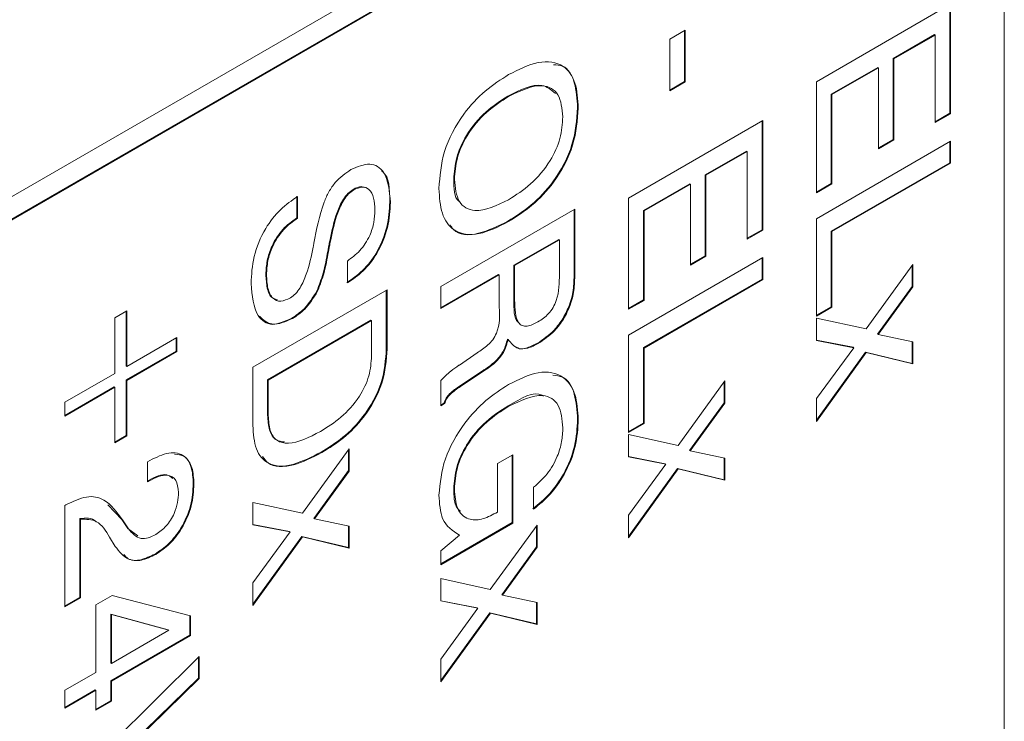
# Model space of a CAD drawing. Header units: millimetres. Extents: x 22 to 278, y 61 to 167.
# Tile 63 of 148: x 210.65 to 215.84, y 97.03 to 100.73. Entities that reach past the tile are written whole.
import ezdxf

# ---------------------------------------------------------------- set-up
doc = ezdxf.new("R2010")
doc.units = ezdxf.units.MM
doc.layers.get('0').update_dxf_attribs({"lineweight": 15})

msp = doc.modelspace()

# ---------------------------------------------------------------- linework, layer by layer
for p, q in [((193.6752, 90.018), (215.843, 102.8152)), ((215.8394, 102.6948), (193.6716, 89.8976)), ((215.843, 102.6927), (193.6752, 89.8955)), ((215.843, 95.8746), (215.843, 102.6927)), ((214.853, 100.4013), (215.5601, 100.8095)), ((215.5566, 100.8074), (215.5566, 100.2345)), ((215.5601, 100.8095), (215.5601, 100.2324)), ((214.0806, 100.6254), (214.1622, 100.6725)), ((214.1587, 100.6704), (214.1587, 100.4023)), ((214.1622, 100.6725), (214.1622, 100.4003)), ((214.0806, 100.3532), (214.0806, 100.6254)), ((215.475, 100.6493), (215.2574, 100.5237)), ((215.4785, 100.6472), (215.261, 100.5216)), ((215.475, 100.6493), (215.4785, 100.6472)), ((215.4785, 100.1853), (215.4785, 100.6472)), ((215.2574, 100.5237), (215.2574, 100.0971)), ((215.2574, 100.5237), (215.261, 100.5216)), ((215.261, 100.5216), (215.261, 100.095)), ((215.1758, 100.4766), (214.9311, 100.3353)), ((215.1794, 100.4745), (214.9346, 100.3332)), ((215.1758, 100.4766), (215.1794, 100.4745)), ((215.1794, 100.0479), (215.1794, 100.4745)), ((214.1587, 100.4023), (214.0806, 100.3573)), ((214.1622, 100.4003), (214.0806, 100.3532)), ((214.1587, 100.4023), (214.1622, 100.4003)), ((214.853, 99.8151), (214.853, 100.4013)), ((213.2277, 100.3255), (213.2312, 100.3234)), ((214.9311, 100.3353), (214.9311, 99.8642)), ((214.9311, 100.3353), (214.9346, 100.3332)), ((214.9346, 100.3332), (214.9346, 99.8622)), ((213.5948, 100.2644), (213.5983, 100.2624)), ((213.8631, 99.7879), (214.5702, 100.1961)), ((214.5666, 100.1941), (214.5666, 99.6211)), ((214.5702, 100.1961), (214.5702, 99.6191)), ((215.5566, 100.2345), (215.4785, 100.1894)), ((215.5601, 100.2324), (215.4785, 100.1853)), ((215.5566, 100.2345), (215.5601, 100.2324)), ((214.853, 99.679), (215.5601, 100.0872)), ((215.2574, 100.0971), (215.1794, 100.052)), ((215.261, 100.095), (215.1794, 100.0479)), ((215.2574, 100.0971), (215.261, 100.095)), ((215.5566, 100.0851), (215.5566, 99.9741)), ((215.5601, 100.0872), (215.5601, 99.972)), ((214.485, 100.0359), (214.2675, 99.9103)), ((214.4886, 100.0339), (214.271, 99.9083)), ((214.485, 100.0359), (214.4886, 100.0339)), ((214.4886, 99.572), (214.4886, 100.0339)), ((215.5566, 99.9741), (214.9311, 99.613)), ((215.5601, 99.972), (214.9346, 99.6109)), ((215.5566, 99.9741), (215.5601, 99.972)), ((212.9421, 99.8876), (212.9456, 99.8856)), ((214.2675, 99.9103), (214.2675, 99.4837)), ((214.2675, 99.9103), (214.271, 99.9083)), ((214.271, 99.9083), (214.271, 99.4817)), ((212.4112, 99.8332), (212.4148, 99.8312)), ((214.1859, 99.8632), (213.9411, 99.7219)), ((214.1894, 99.8612), (213.9446, 99.7199)), ((214.1859, 99.8632), (214.1894, 99.8612)), ((214.1894, 99.4346), (214.1894, 99.8612)), ((214.9311, 99.8642), (214.853, 99.8191)), ((214.9346, 99.8622), (214.853, 99.8151)), ((214.9311, 99.8642), (214.9346, 99.8622)), ((212.1153, 99.7985), (212.1153, 99.6834)), ((212.1189, 99.7965), (212.1189, 99.6813)), ((213.8631, 99.2017), (213.8631, 99.7879)), ((212.6049, 99.7667), (212.6084, 99.7647)), ((212.8731, 99.3211), (213.5802, 99.7293)), ((213.5767, 99.7273), (213.5767, 99.4186)), ((213.5802, 99.7293), (213.5802, 99.4166)), ((213.9411, 99.7219), (213.9411, 99.2508)), ((213.9411, 99.7219), (213.9446, 99.7199)), ((213.9446, 99.7199), (213.9446, 99.2488)), ((212.1153, 99.6834), (212.1189, 99.6813)), ((213.2277, 99.666), (213.2312, 99.6639)), ((214.853, 99.166), (214.853, 99.679)), ((214.5666, 99.6211), (214.4886, 99.576)), ((214.5702, 99.6191), (214.4886, 99.572)), ((214.5666, 99.6211), (214.5702, 99.6191)), ((214.9311, 99.613), (214.9311, 99.2151)), ((214.9311, 99.613), (214.9346, 99.6109)), ((212.2903, 99.5702), (212.2938, 99.5682)), ((213.4951, 99.5703), (213.2594, 99.4342)), ((213.4986, 99.5682), (213.2629, 99.4322)), ((213.4951, 99.5703), (213.4986, 99.5682)), ((213.4986, 99.387), (213.4986, 99.5682)), ((214.9346, 99.6109), (214.9346, 99.2131)), ((212.2808, 99.5207), (212.2843, 99.5187)), ((212.2784, 99.5077), (212.2819, 99.5057)), ((213.8631, 99.0656), (214.5702, 99.4738)), ((214.2675, 99.4837), (214.1894, 99.4387)), ((214.271, 99.4817), (214.1894, 99.4346)), ((214.2675, 99.4837), (214.271, 99.4817)), ((214.5666, 99.4718), (214.5666, 99.3607)), ((214.5702, 99.4738), (214.5702, 99.3587)), ((212.3818, 99.3411), (212.3813, 99.456)), ((213.2594, 99.4342), (213.2594, 99.253)), ((213.2594, 99.4342), (213.2629, 99.4322)), ((213.2629, 99.4322), (213.2629, 99.2509)), ((213.5767, 99.4186), (213.5802, 99.4166)), ((215.1142, 99.0981), (215.3607, 99.4381)), ((215.3571, 99.4333), (215.3571, 99.3227)), ((215.3607, 99.4381), (215.3607, 99.3207)), ((211.9521, 99.3863), (211.9557, 99.3843)), ((213.1778, 99.3859), (212.8731, 99.2101)), ((213.1813, 99.3839), (212.8731, 99.206)), ((213.1778, 99.3859), (213.1813, 99.3839)), ((213.1813, 99.2122), (213.1813, 99.3839)), ((214.5666, 99.3607), (213.9411, 98.9996)), ((214.5702, 99.3587), (213.9446, 98.9975)), ((214.5666, 99.3607), (214.5702, 99.3587)), ((211.8832, 98.8962), (212.5903, 99.3044)), ((212.5867, 99.3024), (212.5867, 98.9953)), ((212.5903, 99.3044), (212.5903, 98.9933)), ((212.8731, 99.206), (212.8731, 99.3211)), ((215.3571, 99.3227), (215.1747, 99.0709)), ((215.3607, 99.3207), (215.1782, 99.0688)), ((215.3571, 99.3227), (215.3607, 99.3207)), ((212.2207, 99.2986), (212.2242, 99.2966)), ((213.2594, 99.253), (213.2629, 99.2509)), ((213.9411, 99.2508), (213.8631, 99.2058)), ((213.9411, 99.2508), (213.9446, 99.2488)), ((213.552, 99.2258), (213.5556, 99.2237)), ((213.9446, 99.2488), (213.8631, 99.2017)), ((214.9311, 99.2151), (214.853, 99.1701)), ((214.9346, 99.2131), (214.853, 99.166)), ((214.9311, 99.2151), (214.9346, 99.2131)), ((211.1561, 99.1569), (211.2196, 99.1936)), ((211.1561, 98.8638), (211.1561, 99.1569)), ((211.216, 99.1915), (211.216, 98.9025)), ((211.2196, 99.1936), (211.2196, 98.9004)), ((212.0888, 99.1551), (212.0924, 99.1531)), ((214.853, 99.1555), (215.1142, 99.0981)), ((214.853, 99.0379), (214.853, 99.1555)), ((212.5051, 99.1442), (211.9612, 98.8302)), ((212.5087, 99.1421), (211.9647, 98.8281)), ((212.5051, 99.1442), (212.5087, 99.1421)), ((212.5087, 98.9555), (212.5087, 99.1421)), ((211.2196, 98.9004), (211.4825, 99.0522)), ((211.4789, 99.0502), (211.4789, 98.981)), ((211.4825, 99.0522), (211.4825, 98.9789)), ((213.2248, 99.0446), (213.2284, 99.0425)), ((213.8631, 98.5526), (213.8631, 99.0656)), ((215.1747, 99.0709), (215.1782, 99.0688)), ((215.1782, 99.0688), (215.3607, 99.0305)), ((212.5867, 98.9953), (212.5903, 98.9933)), ((213.3838, 99.0233), (213.3873, 99.0213)), ((213.9411, 98.9996), (213.9411, 98.6018)), ((213.9411, 98.9996), (213.9446, 98.9975)), ((213.9446, 98.9975), (213.9446, 98.5997)), ((215.0457, 99.0014), (214.853, 99.0393)), ((215.0492, 98.9994), (214.853, 99.0379)), ((214.853, 98.7309), (215.0492, 98.9994)), ((215.0457, 99.0014), (215.0492, 98.9994)), ((215.3571, 99.0313), (215.3571, 98.9168)), ((215.3607, 99.0305), (215.3607, 98.9147)), ((211.4789, 98.981), (211.216, 98.8292)), ((211.4825, 98.9789), (211.2196, 98.8272)), ((211.4789, 98.981), (211.4825, 98.9789)), ((212.9723, 98.9081), (213.066, 98.9719)), ((215.1117, 98.9756), (214.853, 98.6181)), ((215.1152, 98.9735), (214.853, 98.6112)), ((215.3571, 98.9168), (215.1117, 98.9756)), ((215.1117, 98.9756), (215.1152, 98.9735)), ((215.3607, 98.9147), (215.1152, 98.9735)), ((211.216, 98.9025), (211.2196, 98.9004)), ((211.8832, 98.5895), (211.8832, 98.8962)), ((212.9693, 98.9064), (212.9723, 98.9081)), ((215.3571, 98.9168), (215.3607, 98.9147)), ((210.8932, 98.712), (211.1561, 98.8638)), ((213.0918, 98.8757), (212.9731, 98.797)), ((213.0954, 98.8737), (212.9767, 98.795)), ((213.0918, 98.8757), (213.0954, 98.8737)), ((211.1526, 98.7926), (210.8932, 98.6428)), ((211.1561, 98.7905), (210.8932, 98.6388)), ((211.1526, 98.7926), (211.1561, 98.7905)), ((211.1561, 98.4974), (211.1561, 98.7905)), ((211.216, 98.8292), (211.216, 98.5361)), ((211.216, 98.8292), (211.2196, 98.8272)), ((211.2196, 98.8272), (211.2196, 98.5341)), ((211.9612, 98.8302), (211.9612, 98.6436)), ((211.9612, 98.8302), (211.9647, 98.8281)), ((211.9647, 98.8281), (211.9647, 98.6415)), ((212.8731, 98.693), (212.8731, 98.8258)), ((212.9731, 98.797), (212.9767, 98.795)), ((214.1243, 98.4847), (214.3707, 98.8248)), ((214.3672, 98.8199), (214.3672, 98.7094)), ((214.3707, 98.8248), (214.3707, 98.7073)), ((214.853, 98.6112), (214.853, 98.7309)), ((210.8932, 98.6388), (210.8932, 98.712)), ((212.8895, 98.7066), (212.8731, 98.6971)), ((212.8931, 98.7045), (212.8731, 98.693)), ((212.8895, 98.7066), (212.8931, 98.7045)), ((213.2281, 98.6927), (213.2316, 98.6906)), ((214.3672, 98.7094), (214.1847, 98.4575)), ((214.3707, 98.7073), (214.1883, 98.4555)), ((214.3672, 98.7094), (214.3707, 98.7073)), ((211.9612, 98.6436), (211.9647, 98.6415)), ((213.5948, 98.6222), (213.5983, 98.6202)), ((213.9411, 98.6018), (213.8631, 98.5567)), ((213.9446, 98.5997), (213.8631, 98.5526)), ((213.9411, 98.6018), (213.9446, 98.5997)), ((211.216, 98.5361), (211.1561, 98.5015)), ((211.2196, 98.5341), (211.1561, 98.4974)), ((211.216, 98.5361), (211.2196, 98.5341)), ((213.8631, 98.5422), (214.1243, 98.4847)), ((213.8631, 98.4246), (213.8631, 98.5422)), ((212.1444, 98.1269), (212.3908, 98.4669)), ((212.2435, 98.4488), (212.2471, 98.4468)), ((212.3873, 98.4621), (212.3873, 98.3515)), ((212.3908, 98.4669), (212.3908, 98.3495)), ((213.1723, 98.3883), (213.2539, 98.4354)), ((213.2503, 98.4333), (213.2503, 98.0774)), ((213.2539, 98.4354), (213.2539, 98.0753)), ((214.0557, 98.3881), (213.8631, 98.4259)), ((214.0592, 98.386), (213.8631, 98.4246)), ((214.1847, 98.4575), (214.1883, 98.4555)), ((214.1883, 98.4555), (214.3707, 98.4172)), ((211.3283, 98.398), (211.3401, 98.4047)), ((211.3283, 98.2933), (211.3283, 98.398)), ((213.1723, 98.1329), (213.1723, 98.3883)), ((213.8631, 98.1176), (214.0592, 98.386)), ((214.0557, 98.3881), (214.0592, 98.386)), ((214.3672, 98.4179), (214.3672, 98.3034)), ((214.3707, 98.4172), (214.3707, 98.3014)), ((212.3873, 98.3515), (212.2048, 98.0997)), ((212.3908, 98.3495), (212.2084, 98.0976)), ((212.3873, 98.3515), (212.3908, 98.3495)), ((214.1217, 98.3622), (213.8631, 98.0047)), ((214.1252, 98.3602), (213.8631, 97.9978)), ((214.3672, 98.3034), (214.1217, 98.3622)), ((214.1217, 98.3622), (214.1252, 98.3602)), ((214.3707, 98.3014), (214.1252, 98.3602)), ((211.3327, 98.2999), (211.3283, 98.2973)), ((211.3363, 98.2978), (211.3283, 98.2933)), ((211.3327, 98.2999), (211.3363, 98.2978)), ((211.5696, 98.2832), (211.5731, 98.2811)), ((213.3626, 98.1486), (213.3626, 98.2638)), ((214.3672, 98.3034), (214.3707, 98.3014)), ((212.9421, 98.2559), (212.9456, 98.2538)), ((210.8932, 98.1677), (210.8987, 98.1709)), ((210.8932, 97.6338), (210.8932, 98.1677)), ((211.1198, 98.1712), (211.1928, 98.0935)), ((211.8832, 98.1843), (212.1444, 98.1269)), ((211.8832, 98.0667), (211.8832, 98.1843)), ((213.1635, 98.1279), (213.1723, 98.1329)), ((213.8631, 97.9978), (213.8631, 98.1176)), ((210.9713, 98.0984), (210.9713, 97.6829)), ((210.9713, 98.0984), (210.9748, 98.0964)), ((210.9748, 98.0964), (210.9748, 97.6809)), ((211.1928, 98.0935), (211.2244, 98.0464)), ((211.1928, 98.0935), (211.1963, 98.0914)), ((211.1963, 98.0914), (211.2279, 98.0444)), ((212.0758, 98.0302), (211.8832, 98.0681)), ((212.0793, 98.0282), (211.8832, 98.0667)), ((212.2048, 98.0997), (212.2084, 98.0976)), ((212.2084, 98.0976), (212.3908, 98.0593)), ((212.3873, 98.0601), (212.3873, 97.9456)), ((212.3908, 98.0593), (212.3908, 97.9435)), ((213.2503, 98.0774), (212.8731, 97.8596)), ((213.2539, 98.0753), (212.8731, 97.8555)), ((213.1343, 97.7248), (213.3808, 98.0649)), ((213.2503, 98.0774), (213.2539, 98.0753)), ((213.3772, 98.06), (213.3772, 97.9495)), ((213.3808, 98.0649), (213.3808, 97.9474)), ((211.2244, 98.0464), (211.2777, 98.007)), ((211.2244, 98.0464), (211.2279, 98.0444)), ((211.8832, 97.7597), (212.0793, 98.0282)), ((212.1418, 98.0044), (211.8832, 97.6469)), ((212.0758, 98.0302), (212.0793, 98.0282)), ((212.3873, 97.9456), (212.1418, 98.0044)), ((212.1418, 98.0044), (212.1453, 98.0023)), ((212.8731, 97.9285), (212.9717, 98.0106)), ((212.9682, 98.0126), (212.9717, 98.0106)), ((211.1581, 97.9524), (211.1289, 98.0007)), ((212.1453, 98.0023), (211.8832, 97.64)), ((212.3908, 97.9435), (212.1453, 98.0023)), ((211.368, 97.912), (211.3716, 97.9099)), ((212.3873, 97.9456), (212.3908, 97.9435)), ((212.8731, 97.8555), (212.8731, 97.9285)), ((213.3772, 97.9495), (213.1948, 97.6976)), ((213.3808, 97.9474), (213.1983, 97.6955)), ((213.3772, 97.9495), (213.3808, 97.9474)), ((211.8832, 97.64), (211.8832, 97.7597)), ((212.8731, 97.7823), (213.1343, 97.7248)), ((212.8731, 97.6647), (212.8731, 97.7823)), ((211.0564, 97.6442), (211.1428, 97.6941)), ((211.1428, 97.6941), (211.555, 97.5856)), ((213.1948, 97.6976), (213.1983, 97.6955)), ((213.1983, 97.6955), (213.3808, 97.6572)), ((210.9713, 97.6829), (210.8932, 97.6379)), ((210.9748, 97.6809), (210.8932, 97.6338)), ((210.9713, 97.6829), (210.9748, 97.6809)), ((211.0564, 97.2883), (211.0564, 97.6442)), ((213.0658, 97.6282), (212.8731, 97.666)), ((213.0693, 97.6261), (212.8731, 97.6647)), ((213.3772, 97.658), (213.3772, 97.5435)), ((213.3808, 97.6572), (213.3808, 97.5414)), ((211.1344, 97.5951), (211.1344, 97.3375)), ((211.438, 97.5127), (211.1344, 97.5951)), ((211.1344, 97.5951), (211.138, 97.593)), ((211.138, 97.593), (211.138, 97.3354)), ((211.4415, 97.5107), (211.138, 97.593)), ((212.8731, 97.3576), (213.0693, 97.6261)), ((213.1318, 97.6023), (212.8731, 97.2448)), ((213.1353, 97.6003), (212.8731, 97.2379)), ((213.0658, 97.6282), (213.0693, 97.6261)), ((213.3772, 97.5435), (213.1318, 97.6023)), ((213.1318, 97.6023), (213.1353, 97.6003)), ((213.3808, 97.5414), (213.1353, 97.6003)), ((211.5515, 97.5866), (211.5515, 97.484)), ((211.555, 97.5856), (211.555, 97.4819)), ((213.3772, 97.5435), (213.3808, 97.5414)), ((211.138, 97.3354), (211.4415, 97.5107)), ((211.438, 97.5127), (211.4415, 97.5107)), ((211.5515, 97.484), (211.1344, 97.2432)), ((211.555, 97.4819), (211.138, 97.2412)), ((211.5515, 97.484), (211.555, 97.4819)), ((210.8932, 96.6707), (211.6003, 97.372)), ((211.1344, 97.3375), (211.138, 97.3354)), ((211.5968, 97.3685), (211.5968, 97.2582)), ((211.6003, 97.372), (211.6003, 97.2562)), ((212.8731, 97.2379), (212.8731, 97.3576)), ((210.8932, 97.1941), (211.0564, 97.2883)), ((211.5968, 97.2582), (211.0048, 96.6803)), ((211.6003, 97.2562), (211.0084, 96.6783)), ((211.1344, 97.2432), (211.1344, 97.1386)), ((211.1344, 97.2432), (211.138, 97.2412)), ((211.138, 97.2412), (211.138, 97.1365)), ((211.5968, 97.2582), (211.6003, 97.2562)), ((211.0529, 97.1961), (210.8932, 97.104)), ((211.0564, 97.1941), (210.8932, 97.0999)), ((210.8932, 97.0999), (210.8932, 97.1941)), ((211.0529, 97.1961), (211.0564, 97.1941)), ((211.0564, 97.0894), (211.0564, 97.1941)), ((211.1344, 97.1386), (211.0564, 97.0935)), ((211.138, 97.1365), (211.0564, 97.0894)), ((211.1344, 97.1386), (211.138, 97.1365))]:
    msp.add_line(p, q)
for points, knots in [([(213.2312, 100.4386), (213.2841, 100.4652), (213.3896, 100.5183), (213.5199, 100.5005), (213.5899, 100.4013), (213.5955, 100.3088), (213.5983, 100.2624)], [0, 0, 0, 0, 0.280656, 0.559563, 0.779404, 1, 1, 1, 1]), ([(213.4678, 100.4907), (213.4845, 100.4898), (213.5376, 100.4869), (213.5851, 100.4005), (213.5916, 100.3098), (213.5948, 100.2644)], [0, 0, 0, 0, 0.185687, 0.592146, 1, 1, 1, 1]), ([(212.864, 99.8385), (212.8687, 99.9026), (212.878, 100.0305), (212.98, 100.2249), (213.1069, 100.3592), (213.1897, 100.4121), (213.2312, 100.4386)], [0, 0, 0, 0, 0.279975, 0.558537, 0.77894, 1, 1, 1, 1]), ([(213.4781, 100.339), (213.4557, 100.3577), (213.3935, 100.4096), (213.2923, 100.3583), (213.2277, 100.3255)], [0, 0, 0, 0, 0.3602667, 1, 1, 1, 1]), ([(213.5168, 100.2153), (213.5125, 100.2585), (213.504, 100.3448), (213.3955, 100.4026), (213.2936, 100.3535), (213.2312, 100.3234)], [0, 0, 0, 0, 0.280387, 0.559941, 1, 1, 1, 1]), ([(213.2277, 100.3255), (213.1884, 100.3003), (213.1101, 100.2502), (213.0097, 100.1327), (212.9495, 99.9991), (212.9446, 99.9248), (212.9421, 99.8876)], [0, 0, 0, 0, 0.280915, 0.560221, 0.779754, 1, 1, 1, 1]), ([(213.2312, 100.3234), (213.1919, 100.2983), (213.1137, 100.2481), (213.0132, 100.1307), (212.953, 99.9971), (212.9481, 99.9228), (212.9456, 99.8856)], [0, 0, 0, 0, 0.280915, 0.560221, 0.779754, 1, 1, 1, 1]), ([(213.5948, 100.2644), (213.5902, 100.2004), (213.5809, 100.0728), (213.4786, 99.8787), (213.3518, 99.745), (213.2691, 99.6923), (213.2277, 99.666)], [0, 0, 0, 0, 0.279949, 0.558467, 0.77891, 1, 1, 1, 1]), ([(213.5983, 100.2624), (213.5937, 100.1984), (213.5845, 100.0707), (213.4821, 99.8767), (213.3553, 99.7429), (213.2726, 99.6903), (213.2312, 99.6639)], [0, 0, 0, 0, 0.279949, 0.558467, 0.77891, 1, 1, 1, 1]), ([(213.2312, 99.7791), (213.2703, 99.8041), (213.3484, 99.8541), (213.4489, 99.9708), (213.5093, 100.1041), (213.5143, 100.1782), (213.5168, 100.2153)], [0, 0, 0, 0, 0.28094, 0.560286, 0.779784, 1, 1, 1, 1]), ([(212.2054, 99.5502), (212.2187, 99.6221), (212.2354, 99.7119), (212.2822, 99.8215), (212.3284, 99.8886), (212.3714, 99.9182), (212.4, 99.9378)], [0, 0, 0, 0, 0.500943, 0.626188, 0.751268, 1, 1, 1, 1]), ([(212.4, 99.9378), (212.4347, 99.9527), (212.5041, 99.9824), (212.5938, 99.9223), (212.6029, 99.8245), (212.6084, 99.7647)], [0, 0, 0, 0, 0.280081, 0.560249, 1, 1, 1, 1]), ([(212.5609, 99.9297), (212.5631, 99.9284), (212.6037, 99.9055), (212.6043, 99.8341), (212.6049, 99.7667)], [0, 0, 0, 0, 0.055922, 1, 1, 1, 1]), ([(212.9421, 99.8876), (212.9423, 99.8388), (212.9425, 99.7851), (212.9736, 99.7689), (212.9764, 99.7674)], [0, 0, 0, 0, 0.908722, 1, 1, 1, 1]), ([(212.9456, 99.8856), (212.9499, 99.8426), (212.9586, 99.7566), (213.0675, 99.7002), (213.1691, 99.7492), (213.2312, 99.7791)], [0, 0, 0, 0, 0.280273, 0.559939, 1, 1, 1, 1]), ([(212.4112, 99.8332), (212.402, 99.8267), (212.3835, 99.8137), (212.3518, 99.7715), (212.3145, 99.6874), (212.2999, 99.6171), (212.2903, 99.5702)], [0, 0, 0, 0, 0.12479, 0.249814, 0.499493, 1, 1, 1, 1]), ([(212.4148, 99.8312), (212.4055, 99.8247), (212.387, 99.8117), (212.3554, 99.7695), (212.318, 99.6854), (212.3035, 99.6151), (212.2938, 99.5682)], [0, 0, 0, 0, 0.12479, 0.249814, 0.499493, 1, 1, 1, 1]), ([(212.4693, 99.8431), (212.465, 99.8452), (212.4493, 99.8529), (212.4272, 99.8415), (212.4112, 99.8332)], [0, 0, 0, 0, 0.2775351, 1, 1, 1, 1]), ([(212.5268, 99.7246), (212.5257, 99.7466), (212.5236, 99.7903), (212.5002, 99.8348), (212.461, 99.8521), (212.4302, 99.8382), (212.4148, 99.8312)], [0, 0, 0, 0, 0.281007, 0.560859, 0.780365, 1, 1, 1, 1]), ([(213.2312, 99.6639), (213.1784, 99.6373), (213.0731, 99.5842), (212.9429, 99.6015), (212.8726, 99.6999), (212.8669, 99.7922), (212.864, 99.8385)], [0, 0, 0, 0, 0.280679, 0.559635, 0.779405, 1, 1, 1, 1]), ([(211.8741, 99.3375), (211.8764, 99.3838), (211.881, 99.4761), (211.9391, 99.6215), (212.0276, 99.7326), (212.0884, 99.7752), (212.1189, 99.7965)], [0, 0, 0, 0, 0.280657, 0.559429, 0.779298, 1, 1, 1, 1]), ([(212.6049, 99.7667), (212.6026, 99.7238), (212.598, 99.6382), (212.544, 99.5043), (212.4631, 99.3999), (212.4065, 99.3621), (212.3782, 99.3431)], [0, 0, 0, 0, 0.28065, 0.559701, 0.779492, 1, 1, 1, 1]), ([(212.3813, 99.456), (212.404, 99.4726), (212.4493, 99.5058), (212.5002, 99.5846), (212.524, 99.6612), (212.5259, 99.7035), (212.5268, 99.7246)], [0, 0, 0, 0, 0.280266, 0.558887, 0.779096, 1, 1, 1, 1]), ([(212.6084, 99.7647), (212.6061, 99.7218), (212.6015, 99.6361), (212.5475, 99.5023), (212.4666, 99.3978), (212.4101, 99.36), (212.3818, 99.3411)], [0, 0, 0, 0, 0.28065, 0.559701, 0.779492, 1, 1, 1, 1]), ([(212.1153, 99.6834), (212.09, 99.6655), (212.0394, 99.6299), (211.9835, 99.5419), (211.9556, 99.4571), (211.9533, 99.4099), (211.9521, 99.3863)], [0, 0, 0, 0, 0.279918, 0.55883, 0.779103, 1, 1, 1, 1]), ([(212.1189, 99.6813), (212.0935, 99.6635), (212.0429, 99.6278), (211.9871, 99.5399), (211.9592, 99.455), (211.9568, 99.4079), (211.9557, 99.3843)], [0, 0, 0, 0, 0.279918, 0.55883, 0.779103, 1, 1, 1, 1]), ([(213.2277, 99.666), (213.1758, 99.6405), (213.0724, 99.5897), (212.9585, 99.5905), (212.9286, 99.6381), (212.9233, 99.6466)], [0, 0, 0, 0, 0.45283, 0.90288, 1, 1, 1, 1]), ([(212.2903, 99.5702), (212.2885, 99.561), (212.2852, 99.5445), (212.2821, 99.528), (212.2808, 99.5207)], [0, 0, 0, 0, 0.559999, 1, 1, 1, 1]), ([(212.2938, 99.5682), (212.292, 99.5589), (212.2888, 99.5424), (212.2857, 99.526), (212.2843, 99.5187)], [0, 0, 0, 0, 0.559999, 1, 1, 1, 1]), ([(212.0812, 99.2618), (212.0905, 99.2685), (212.1093, 99.2819), (212.1406, 99.3258), (212.1771, 99.411), (212.1919, 99.4822), (212.2017, 99.5298)], [0, 0, 0, 0, 0.124674, 0.249605, 0.499326, 1, 1, 1, 1]), ([(212.2017, 99.5298), (212.2023, 99.5336), (212.2035, 99.5403), (212.2048, 99.5472), (212.2054, 99.5502)], [0, 0, 0, 0, 0.560002, 1, 1, 1, 1]), ([(212.2808, 99.5207), (212.2804, 99.5183), (212.2797, 99.514), (212.2788, 99.5097), (212.2784, 99.5077)], [0, 0, 0, 0, 0.55994, 1, 1, 1, 1]), ([(212.2843, 99.5187), (212.2839, 99.5163), (212.2832, 99.512), (212.2823, 99.5076), (212.2819, 99.5057)], [0, 0, 0, 0, 0.55994, 1, 1, 1, 1]), ([(212.2784, 99.5077), (212.2715, 99.4691), (212.2594, 99.4003), (212.2325, 99.3297), (212.2207, 99.2986)], [0, 0, 0, 0, 0.5609071, 1, 1, 1, 1]), ([(212.2819, 99.5057), (212.2751, 99.4671), (212.2629, 99.3983), (212.236, 99.3276), (212.2242, 99.2966)], [0, 0, 0, 0, 0.5609071, 1, 1, 1, 1]), ([(213.5767, 99.4186), (213.5765, 99.3978), (213.5763, 99.3635), (213.5731, 99.3144), (213.5664, 99.2708), (213.5568, 99.2408), (213.552, 99.2258)], [0, 0, 0, 0, 0.340201, 0.560299, 0.780167, 1, 1, 1, 1]), ([(213.5802, 99.4166), (213.5801, 99.3958), (213.5798, 99.3615), (213.5767, 99.3123), (213.57, 99.2687), (213.5604, 99.2387), (213.5556, 99.2237)], [0, 0, 0, 0, 0.340201, 0.560299, 0.780167, 1, 1, 1, 1]), ([(211.9521, 99.3863), (211.9534, 99.3617), (211.9558, 99.3127), (211.9765, 99.2613), (212.0036, 99.2545), (212.0126, 99.2523)], [0, 0, 0, 0, 0.401172, 0.800492, 1, 1, 1, 1]), ([(211.9557, 99.3843), (211.9567, 99.3593), (211.9589, 99.3095), (211.9841, 99.2576), (212.0287, 99.2379), (212.0637, 99.2538), (212.0812, 99.2618)], [0, 0, 0, 0, 0.281124, 0.560949, 0.780338, 1, 1, 1, 1]), ([(213.3857, 99.1355), (213.405, 99.1481), (213.4339, 99.167), (213.4669, 99.2103), (213.4984, 99.285), (213.4985, 99.3417), (213.4986, 99.387)], [0, 0, 0, 0, 0.249914, 0.375118, 0.500285, 1, 1, 1, 1]), ([(212.0924, 99.1531), (212.0557, 99.1372), (211.9823, 99.1053), (211.8882, 99.1702), (211.8795, 99.274), (211.8741, 99.3375)], [0, 0, 0, 0, 0.28001, 0.560069, 1, 1, 1, 1]), ([(212.2207, 99.2986), (212.1995, 99.2645), (212.1615, 99.2033), (212.1111, 99.1699), (212.0888, 99.1551)], [0, 0, 0, 0, 0.558284, 1, 1, 1, 1]), ([(212.2242, 99.2966), (212.203, 99.2624), (212.1651, 99.2013), (212.1146, 99.1678), (212.0924, 99.1531)], [0, 0, 0, 0, 0.558284, 1, 1, 1, 1]), ([(213.2594, 99.253), (213.2583, 99.2038), (213.2571, 99.1516), (213.2838, 99.1307), (213.2854, 99.1294)], [0, 0, 0, 0, 0.941137, 1, 1, 1, 1]), ([(213.2629, 99.2509), (213.2637, 99.2044), (213.2647, 99.1463), (213.3017, 99.1135), (213.3363, 99.1105), (213.366, 99.1255), (213.3857, 99.1355)], [0, 0, 0, 0, 0.498678, 0.624062, 0.749559, 1, 1, 1, 1]), ([(213.066, 98.9719), (213.0847, 98.9848), (213.1126, 99.0041), (213.1489, 99.0391), (213.1871, 99.1124), (213.1839, 99.1678), (213.1813, 99.2122)], [0, 0, 0, 0, 0.2510367, 0.3764297, 0.5003325, 1, 1, 1, 1]), ([(213.552, 99.2258), (213.5416, 99.2016), (213.5207, 99.1531), (213.4619, 99.0767), (213.4134, 99.0436), (213.3838, 99.0233)], [0, 0, 0, 0, 0.280382, 0.560589, 1, 1, 1, 1]), ([(213.5556, 99.2237), (213.5451, 99.1995), (213.5242, 99.1511), (213.4655, 99.0747), (213.4169, 99.0415), (213.3873, 99.0213)], [0, 0, 0, 0, 0.280382, 0.560589, 1, 1, 1, 1]), ([(212.0888, 99.1551), (212.0512, 99.138), (211.9807, 99.1061), (211.938, 99.1461), (211.9181, 99.1647)], [0, 0, 0, 0, 0.53336, 1, 1, 1, 1]), ([(213.2248, 99.0446), (213.2193, 99.0239), (213.2084, 98.9828), (213.1569, 98.9185), (213.1166, 98.892), (213.0918, 98.8757)], [0, 0, 0, 0, 0.280007, 0.558276, 1, 1, 1, 1]), ([(213.2284, 99.0425), (213.2229, 99.0219), (213.212, 98.9807), (213.1605, 98.9164), (213.1201, 98.8899), (213.0954, 98.8737)], [0, 0, 0, 0, 0.280007, 0.558276, 1, 1, 1, 1]), ([(213.3873, 99.0213), (213.3688, 99.0119), (213.3319, 98.9932), (213.2696, 98.99), (213.244, 99.0226), (213.2284, 99.0425)], [0, 0, 0, 0, 0.281142, 0.561765, 1, 1, 1, 1]), ([(212.5867, 98.9953), (212.5828, 98.9362), (212.5748, 98.8184), (212.4771, 98.639), (212.3581, 98.5209), (212.2817, 98.4729), (212.2435, 98.4488)], [0, 0, 0, 0, 0.280047, 0.558115, 0.77872, 1, 1, 1, 1]), ([(212.5903, 98.9933), (212.5863, 98.9342), (212.5784, 98.8164), (212.4807, 98.637), (212.3616, 98.5189), (212.2853, 98.4708), (212.2471, 98.4468)], [0, 0, 0, 0, 0.280047, 0.558115, 0.77872, 1, 1, 1, 1]), ([(213.3838, 99.0233), (213.3656, 99.0145), (213.3293, 98.9971), (213.2879, 98.9886), (213.275, 99.001), (213.2732, 99.0027)], [0, 0, 0, 0, 0.462919, 0.924984, 1, 1, 1, 1]), ([(212.2398, 98.5577), (212.276, 98.5805), (212.3482, 98.6259), (212.4436, 98.7289), (212.5019, 98.8525), (212.5064, 98.9211), (212.5087, 98.9555)], [0, 0, 0, 0, 0.2811769, 0.5605901, 0.7797941, 1, 1, 1, 1]), ([(212.8731, 98.8258), (212.8905, 98.8433), (212.9216, 98.8746), (212.9547, 98.8966), (212.9693, 98.9064)], [0, 0, 0, 0, 0.558411, 1, 1, 1, 1]), ([(213.2302, 98.8049), (213.2837, 98.8315), (213.3903, 98.8845), (213.5196, 98.8609), (213.5896, 98.7604), (213.5954, 98.667), (213.5983, 98.6202)], [0, 0, 0, 0, 0.28051, 0.559455, 0.779383, 1, 1, 1, 1]), ([(213.4637, 98.8539), (213.4818, 98.8524), (213.5364, 98.8479), (213.5849, 98.7597), (213.5915, 98.6681), (213.5948, 98.6222)], [0, 0, 0, 0, 0.19857, 0.598657, 1, 1, 1, 1]), ([(212.864, 98.2229), (212.8701, 98.2859), (212.8822, 98.4118), (212.9877, 98.5963), (213.1095, 98.7275), (213.1899, 98.7791), (213.2302, 98.8049)], [0, 0, 0, 0, 0.27927, 0.558399, 0.778964, 1, 1, 1, 1]), ([(212.9731, 98.797), (212.9552, 98.7849), (212.9303, 98.7681), (212.9009, 98.734), (212.8933, 98.7157), (212.8895, 98.7066)], [0, 0, 0, 0, 0.560677, 0.780654, 1, 1, 1, 1]), ([(212.9767, 98.795), (212.9588, 98.7829), (212.9339, 98.7661), (212.9044, 98.732), (212.8969, 98.7137), (212.8931, 98.7045)], [0, 0, 0, 0, 0.560677, 0.780654, 1, 1, 1, 1]), ([(213.4146, 98.7444), (213.4124, 98.7459), (213.3682, 98.7755), (213.2963, 98.733), (213.2281, 98.6927)], [0, 0, 0, 0, 0.050596, 1, 1, 1, 1]), ([(213.5168, 98.5767), (213.5129, 98.6206), (213.5053, 98.7083), (213.3981, 98.7711), (213.2948, 98.7212), (213.2316, 98.6906)], [0, 0, 0, 0, 0.280722, 0.560128, 1, 1, 1, 1]), ([(213.2281, 98.6927), (213.1889, 98.6676), (213.1107, 98.6175), (213.0105, 98.5005), (212.9497, 98.3673), (212.9446, 98.293), (212.9421, 98.2559)], [0, 0, 0, 0, 0.280945, 0.560274, 0.779826, 1, 1, 1, 1]), ([(213.2316, 98.6906), (213.1924, 98.6655), (213.1143, 98.6155), (213.014, 98.4985), (212.9533, 98.3652), (212.9482, 98.291), (212.9456, 98.2538)], [0, 0, 0, 0, 0.280945, 0.560274, 0.779826, 1, 1, 1, 1]), ([(211.9612, 98.6436), (211.9629, 98.6163), (211.9664, 98.5619), (211.9991, 98.5093), (212.0349, 98.5045), (212.0498, 98.5024)], [0, 0, 0, 0, 0.369812, 0.738262, 1, 1, 1, 1]), ([(211.9647, 98.6415), (211.9664, 98.614), (211.9696, 98.5591), (212.0073, 98.5045), (212.0972, 98.4845), (212.181, 98.5275), (212.2398, 98.5577)], [0, 0, 0, 0, 0.187232, 0.373773, 0.560603, 1, 1, 1, 1]), ([(212.2471, 98.4468), (212.1967, 98.4208), (212.0962, 98.369), (211.9675, 98.3724), (211.8922, 98.4573), (211.8862, 98.5454), (211.8832, 98.5895)], [0, 0, 0, 0, 0.280936, 0.560148, 0.779663, 1, 1, 1, 1]), ([(213.5948, 98.6222), (213.5922, 98.576), (213.5869, 98.4837), (213.5306, 98.3404), (213.4485, 98.2241), (213.3889, 98.1751), (213.3591, 98.1507)], [0, 0, 0, 0, 0.280365, 0.559624, 0.779576, 1, 1, 1, 1]), ([(213.5983, 98.6202), (213.5957, 98.5739), (213.5905, 98.4816), (213.5342, 98.3383), (213.4521, 98.222), (213.3925, 98.1731), (213.3626, 98.1486)], [0, 0, 0, 0, 0.280365, 0.559624, 0.779576, 1, 1, 1, 1]), ([(213.3626, 98.2638), (213.3875, 98.2856), (213.4371, 98.3292), (213.4885, 98.4202), (213.5135, 98.5054), (213.5157, 98.5529), (213.5168, 98.5767)], [0, 0, 0, 0, 0.279948, 0.559003, 0.779281, 1, 1, 1, 1]), ([(211.3401, 98.4047), (211.3744, 98.4217), (211.4428, 98.4555), (211.5245, 98.4372), (211.5678, 98.3711), (211.5713, 98.3112), (211.5731, 98.2811)], [0, 0, 0, 0, 0.280451, 0.559362, 0.779308, 1, 1, 1, 1]), ([(211.4709, 98.4382), (211.4885, 98.4367), (211.5296, 98.4332), (211.5637, 98.3719), (211.5676, 98.3128), (211.5696, 98.2832)], [0, 0, 0, 0, 0.272854, 0.635811, 1, 1, 1, 1]), ([(212.2435, 98.4488), (212.1938, 98.4238), (212.0948, 98.3738), (211.9779, 98.3658), (211.9437, 98.4137), (211.9348, 98.426)], [0, 0, 0, 0, 0.42735, 0.852078, 1, 1, 1, 1]), ([(211.4622, 98.3096), (211.4521, 98.318), (211.4204, 98.3445), (211.3683, 98.318), (211.3327, 98.2999)], [0, 0, 0, 0, 0.317412, 1, 1, 1, 1]), ([(211.4915, 98.2365), (211.4892, 98.2601), (211.4846, 98.3073), (211.4262, 98.3403), (211.3704, 98.314), (211.3363, 98.2978)], [0, 0, 0, 0, 0.280567, 0.560264, 1, 1, 1, 1]), ([(211.5696, 98.2832), (211.5673, 98.2454), (211.5626, 98.1699), (211.5127, 98.0533), (211.4424, 97.9617), (211.3928, 97.9286), (211.368, 97.912)], [0, 0, 0, 0, 0.28044, 0.559681, 0.779592, 1, 1, 1, 1]), ([(211.5731, 98.2811), (211.5708, 98.2433), (211.5661, 98.1679), (211.5162, 98.0513), (211.4459, 97.9597), (211.3964, 97.9265), (211.3716, 97.9099)], [0, 0, 0, 0, 0.28044, 0.559681, 0.779592, 1, 1, 1, 1]), ([(210.8987, 98.1709), (210.9355, 98.1889), (211.009, 98.2249), (211.1206, 98.2), (211.1676, 98.1327), (211.1963, 98.0914)], [0, 0, 0, 0, 0.279996, 0.559198, 1, 1, 1, 1]), ([(211.3723, 98.015), (211.3912, 98.0282), (211.4289, 98.0545), (211.4695, 98.1211), (211.4891, 98.184), (211.4907, 98.219), (211.4915, 98.2365)], [0, 0, 0, 0, 0.27961, 0.558548, 0.779048, 1, 1, 1, 1]), ([(212.9717, 98.0106), (212.9364, 98.0338), (212.8731, 98.0755), (212.8668, 98.1777), (212.864, 98.2229)], [0, 0, 0, 0, 0.558199, 1, 1, 1, 1]), ([(212.9421, 98.2559), (212.9426, 98.2169), (212.9433, 98.1654), (212.971, 98.143), (212.9777, 98.1376)], [0, 0, 0, 0, 0.757782, 1, 1, 1, 1]), ([(212.9456, 98.2538), (212.9483, 98.2176), (212.9537, 98.1453), (213.0111, 98.0912), (213.0867, 98.0892), (213.1379, 98.115), (213.1635, 98.1279)], [0, 0, 0, 0, 0.280188, 0.559158, 0.779256, 1, 1, 1, 1]), ([(211.0585, 98.0805), (211.0573, 98.0819), (211.0381, 98.1052), (211.0036, 98.1017), (210.9713, 98.0984)], [0, 0, 0, 0, 0.063271, 1, 1, 1, 1]), ([(211.1289, 98.0007), (211.1088, 98.0341), (211.0732, 98.0935), (211.0047, 98.0955), (210.9748, 98.0964)], [0, 0, 0, 0, 0.562606, 1, 1, 1, 1]), ([(211.2279, 98.0444), (211.2473, 98.0219), (211.2743, 97.9904), (211.3318, 97.9948), (211.3588, 98.0083), (211.3723, 98.015)], [0, 0, 0, 0, 0.558127, 0.779013, 1, 1, 1, 1]), ([(211.3716, 97.9099), (211.3461, 97.8976), (211.2952, 97.8729), (211.2141, 97.8806), (211.1793, 97.9252), (211.1581, 97.9524)], [0, 0, 0, 0, 0.280291, 0.560216, 1, 1, 1, 1]), ([(211.368, 97.912), (211.3428, 97.9), (211.2924, 97.876), (211.2322, 97.8768), (211.2104, 97.9013), (211.2029, 97.9097)], [0, 0, 0, 0, 0.396594, 0.792671, 1, 1, 1, 1])]:
    msp.add_open_spline(points, degree=3, knots=knots)

doc.saveas('drawing.dxf')
